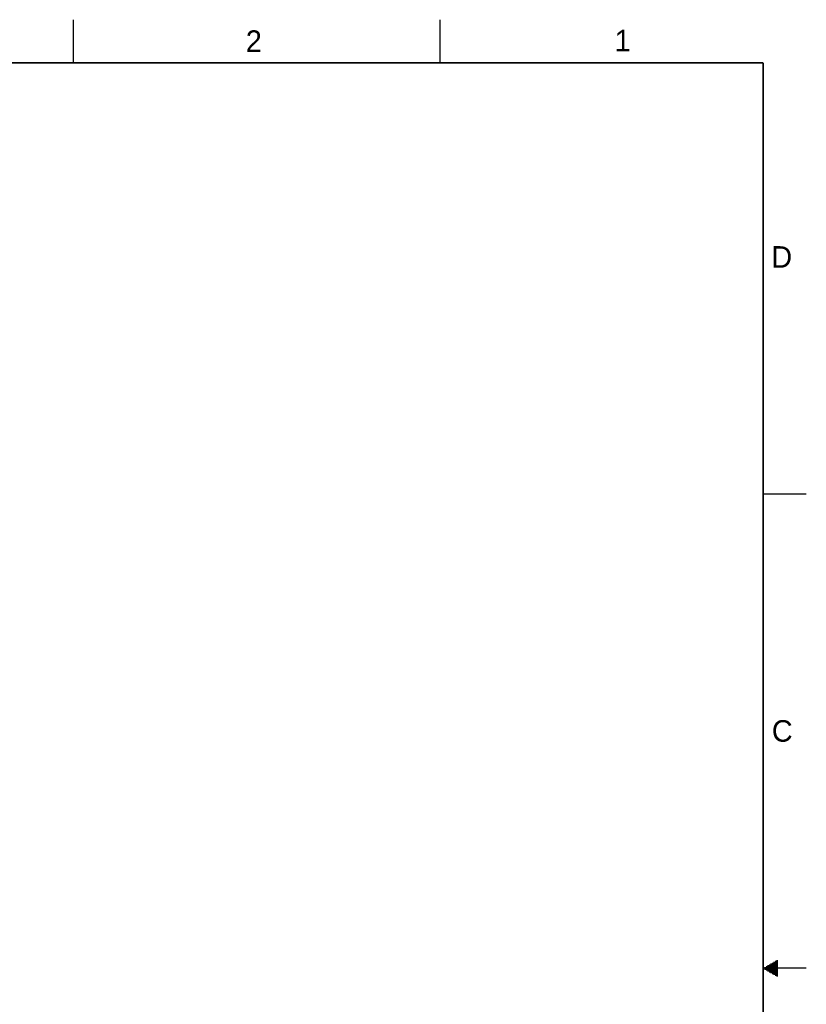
# Model space of a CAD drawing. Header units: inches. Extents: x 0 to 34, y 0 to 22.
# Tile 47 of 47: x 24.9 to 34, y 10.6 to 22. Entities that reach past the tile are written whole.
import ezdxf

# ---------------------------------------------------------------- set-up
doc = ezdxf.new("R2010")
doc.units = ezdxf.units.IN
doc.header["$LTSCALE"] = 1.87
doc.header["$MEASUREMENT"] = 0
doc.layers.get('0').update_dxf_attribs({"linetype": 'CONTINUOUS'})
doc.styles.get("Standard").update_dxf_attribs({"font": 'txt', "width": 0.8})

msp = doc.modelspace()

# ---------------------------------------------------------------- linework, layer by layer
at = {"color": 2, "linetype": 'CONTINUOUS'}
for p, q in [((25.5, 22), (25.5, 21.5)), ((29.75, 22), (29.75, 21.5)), ((33.5, 16.5), (34, 16.5)), ((33.6386, 11.08), (33.6697, 11.08)), ((33.6559, 11.09), (33.6697, 11.09)), ((34, 11), (33.5, 11)), ((33.5173, 11.01), (33.6697, 11.01)), ((33.5173, 10.99), (33.6697, 10.99)), ((33.5347, 11.02), (33.6697, 11.02)), ((33.5347, 10.98), (33.6697, 10.98)), ((33.552, 11.03), (33.6697, 11.03)), ((33.552, 10.97), (33.6697, 10.97)), ((33.5693, 11.04), (33.6697, 11.04)), ((33.5866, 11.05), (33.6697, 11.05)), ((33.6039, 11.06), (33.6697, 11.06)), ((33.6213, 11.07), (33.6697, 11.07)), ((33.5693, 10.96), (33.6697, 10.96)), ((33.5866, 10.95), (33.6697, 10.95)), ((33.6039, 10.94), (33.6697, 10.94)), ((33.6213, 10.93), (33.6697, 10.93)), ((33.6386, 10.92), (33.6697, 10.92)), ((33.6559, 10.91), (33.6697, 10.91))]:
    msp.add_line(p, q, dxfattribs=at)
at = {"color": 7, "linetype": 'CONTINUOUS', "const_width": 0.02}
for points in [[(33.5, 21.5), (0.5, 21.5)], [(33.5, 0.5), (33.5, 21.5)]]:
    msp.add_lwpolyline(points, dxfattribs=at)

# ---------------------------------------------------------------- texts
at = {"color": 2, "linetype": 'CONTINUOUS'}
for s, p in [('2', (27.5025, 21.6262)), ('1', (31.7781, 21.6326)), ('D', (33.5947, 19.1236)), ('C', (33.6004, 13.6267))]:
    msp.add_text(s, height=0.25, dxfattribs=at).set_placement(p)

doc.saveas('drawing.dxf')
